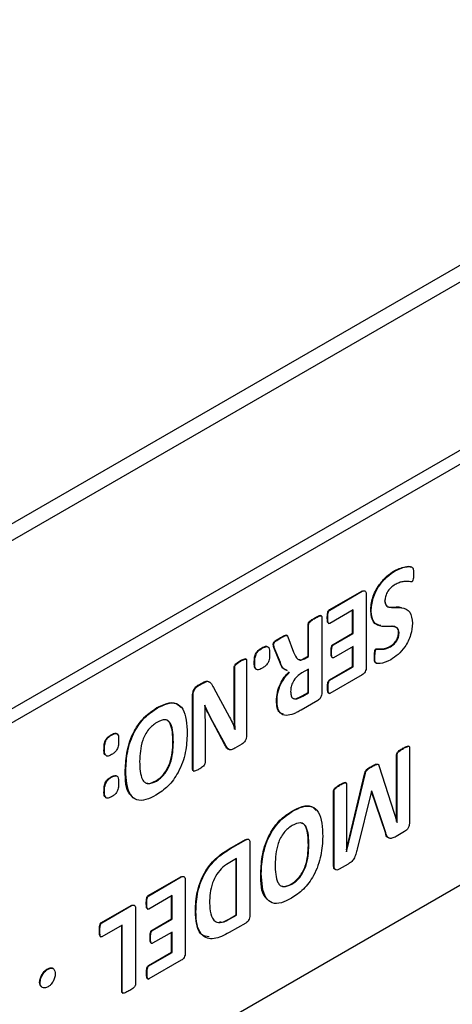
# Model space of a CAD drawing. Header units: inches. Extents: x 0 to 6721, y -3375 to 1330.
# Tile 17 of 196: x 464 to 483, y 926 to 969. Entities that reach past the tile are written whole.
import ezdxf

# ---------------------------------------------------------------- set-up
doc = ezdxf.new("R2010")
doc.units = ezdxf.units.IN
doc.header["$MEASUREMENT"] = 0

msp = doc.modelspace()

# ---------------------------------------------------------------- linework, layer by layer
at = {"color": 7, "linetype": 'Continuous', "lineweight": 25}
for p, q in [((388.405, 902.567), (749.029, 1110.7)), ((745.847, 1109.598), (391.587, 905.138)), ((511.441, 966.227), (394.769, 898.89)), ((511.971, 965.921), (395.299, 898.584)), ((395.299, 880.209), (511.971, 947.547)), ((480.147, 944.533), (480.126, 944.545)), ((477.269, 942.831), (478.691, 943.652)), ((477.29, 942.819), (478.712, 943.64)), ((478.712, 943.64), (478.691, 943.652)), ((478.883, 943.505), (478.883, 940.331)), ((477.29, 942.819), (477.269, 942.831)), ((478.309, 942.828), (477.29, 942.24)), ((478.288, 941.813), (478.288, 942.816)), ((478.309, 941.801), (478.309, 942.828)), ((479.099, 942.771), (479.078, 942.783)), ((476.345, 940.81), (476.345, 942.197)), ((476.367, 942.184), (476.345, 942.197)), ((476.367, 940.798), (476.367, 942.184)), ((476.655, 942.469), (476.634, 942.482)), ((476.926, 942.563), (476.9, 942.579)), ((476.943, 942.517), (476.943, 939.211)), ((477.205, 942.48), (477.184, 942.492)), ((477.225, 942.251), (477.252, 942.235)), ((477.433, 941.319), (478.288, 941.813)), ((477.454, 941.307), (478.309, 941.801)), ((478.309, 941.801), (478.288, 941.813)), ((480.315, 941.827), (480.294, 941.839)), ((474.842, 941.31), (474.821, 941.323)), ((475.161, 941.607), (475.14, 941.619)), ((475.433, 941.707), (475.406, 941.723)), ((475.461, 941.657), (475.715, 940.99)), ((477.454, 941.307), (477.433, 941.319)), ((474.343, 941.155), (474.322, 941.167)), ((475.114, 940.541), (474.875, 941.12)), ((474.896, 941.108), (474.875, 941.12)), ((475.135, 940.528), (474.896, 941.108)), ((477.369, 940.976), (477.347, 940.988)), ((478.309, 941.235), (477.454, 940.741)), ((478.288, 940.358), (478.288, 941.222)), ((478.309, 940.346), (478.309, 941.235)), ((479.337, 941.119), (479.316, 941.132)), ((479.941, 941.22), (479.92, 941.233)), ((473.406, 940.594), (473.385, 940.607)), ((473.644, 940.673), (473.618, 940.689)), ((473.663, 940.621), (473.663, 937.349)), ((474.018, 940.525), (473.997, 940.538)), ((475.135, 940.528), (475.114, 940.541)), ((476.166, 940.707), (476.345, 940.81)), ((476.188, 940.695), (476.166, 940.707)), ((476.188, 940.695), (476.367, 940.798)), ((476.367, 940.798), (476.345, 940.81)), ((477.389, 940.752), (477.416, 940.737)), ((479.263, 940.775), (479.242, 940.788)), ((473.122, 938.429), (473.122, 940.334)), ((473.144, 940.322), (473.122, 940.334)), ((473.144, 938.417), (473.144, 940.322)), ((476.367, 940.244), (476.074, 940.074)), ((476.345, 939.223), (476.345, 940.231)), ((476.367, 939.211), (476.367, 940.244)), ((477.277, 939.775), (478.288, 940.358)), ((477.299, 939.763), (478.309, 940.346)), ((478.309, 940.346), (478.288, 940.358)), ((471.523, 939.521), (471.768, 939.662)), ((471.544, 939.509), (471.789, 939.65)), ((471.789, 939.65), (471.768, 939.662)), ((477.299, 939.763), (477.277, 939.775)), ((478.712, 939.999), (477.299, 939.183)), ((471.544, 939.509), (471.523, 939.521)), ((472.214, 939.433), (472.918, 938.138)), ((476.088, 939.074), (476.345, 939.223)), ((476.109, 939.062), (476.367, 939.211)), ((476.345, 939.223), (476.367, 939.211)), ((477.216, 939.428), (477.194, 939.44)), ((477.236, 939.193), (477.262, 939.178)), ((471.306, 935.858), (471.306, 939.131)), ((471.327, 939.118), (471.306, 939.131)), ((471.327, 935.846), (471.327, 939.118)), ((474.989, 938.849), (474.967, 938.861)), ((475.834, 938.958), (475.855, 938.946)), ((476.772, 938.879), (476.039, 938.456)), ((476.088, 939.074), (476.109, 939.062)), ((469.755, 938.535), (469.734, 938.548)), ((471.835, 938.666), (471.833, 938.665)), ((473.144, 938.417), (473.122, 938.429)), ((472.717, 936.943), (472.167, 937.957)), ((472.188, 937.944), (472.167, 937.957)), ((472.739, 936.931), (472.188, 937.944)), ((471.846, 937.854), (471.846, 936.146)), ((473.161, 937.608), (473.154, 937.612)), ((473.157, 937.606), (473.161, 937.608)), ((467.771, 937.362), (467.75, 937.374)), ((470.445, 937.058), (470.466, 937.046)), ((467.46, 936.76), (467.438, 936.773)), ((472.739, 936.931), (472.717, 936.943)), ((473.455, 936.965), (473.146, 936.787)), ((480.506, 936.777), (480.485, 936.79)), ((480.76, 936.864), (480.734, 936.879)), ((480.777, 936.816), (480.777, 933.572)), ((480.211, 933.59), (480.211, 936.513)), ((480.232, 936.501), (480.211, 936.513)), ((480.232, 933.539), (480.232, 936.501)), ((468.389, 935.82), (468.368, 935.832)), ((471.327, 935.846), (471.306, 935.858)), ((471.327, 935.806), (471.353, 935.791)), ((479.142, 935.99), (479.121, 936.003)), ((479.411, 936.076), (479.385, 936.091)), ((479.435, 936.039), (480.228, 933.537)), ((467.771, 935.522), (467.75, 935.534)), ((469.701, 935.365), (469.722, 935.353)), ((478.004, 935.273), (477.978, 935.289)), ((478.022, 932.349), (478.826, 935.711)), ((478.026, 932.266), (478.847, 935.699)), ((478.847, 935.699), (478.826, 935.711)), ((467.46, 934.923), (467.438, 934.935)), ((477.456, 931.679), (477.456, 934.923)), ((477.477, 934.911), (477.456, 934.923)), ((477.477, 931.667), (477.477, 934.911)), ((477.751, 935.187), (477.729, 935.199)), ((478.022, 935.225), (478.022, 932.263)), ((479.116, 934.907), (478.482, 932.376)), ((479.717, 933.108), (479.113, 934.895)), ((479.125, 934.912), (479.116, 934.907)), ((479.738, 933.096), (479.125, 934.912)), ((475.669, 934.034), (475.647, 934.046)), ((480.56, 933.151), (480.184, 932.934)), ((480.232, 933.539), (480.226, 933.543)), ((480.228, 933.537), (480.232, 933.539)), ((472.932, 932.414), (473.609, 932.805)), ((472.954, 932.402), (473.63, 932.792)), ((473.63, 932.792), (473.609, 932.805)), ((479.738, 933.096), (479.717, 933.108)), ((472.954, 932.402), (472.932, 932.414)), ((473.801, 932.658), (473.801, 929.484)), ((476.358, 932.557), (476.38, 932.544)), ((473.227, 931.975), (472.928, 931.802)), ((473.206, 929.511), (473.206, 931.962)), ((473.227, 929.499), (473.227, 931.975)), ((478.026, 932.266), (478.022, 932.268)), ((478.022, 932.263), (478.026, 932.266)), ((477.477, 931.667), (477.456, 931.679)), ((478.092, 931.727), (477.705, 931.504)), ((469.369, 930.357), (470.791, 931.178)), ((469.39, 930.345), (470.812, 931.166)), ((470.812, 931.166), (470.791, 931.178)), ((470.983, 931.031), (470.983, 927.857)), ((474.303, 931.318), (474.282, 931.33)), ((475.614, 930.864), (475.635, 930.852)), ((469.39, 930.345), (469.369, 930.357)), ((470.409, 930.354), (469.39, 929.766)), ((470.388, 929.339), (470.388, 930.342)), ((470.409, 929.327), (470.409, 930.354)), ((467.322, 929.176), (468.619, 929.925)), ((467.343, 929.164), (468.641, 929.913)), ((468.641, 929.913), (468.619, 929.925)), ((468.812, 929.778), (468.812, 926.472)), ((469.305, 930.006), (469.283, 930.018)), ((469.325, 929.777), (469.352, 929.761)), ((469.533, 928.845), (470.388, 929.339)), ((469.554, 928.833), (470.409, 929.327)), ((470.409, 929.327), (470.388, 929.339)), ((471.449, 929.659), (471.427, 929.671)), ((472.915, 929.343), (473.206, 929.511)), ((472.915, 929.343), (472.936, 929.331)), ((472.936, 929.331), (473.227, 929.499)), ((473.206, 929.511), (473.227, 929.499)), ((467.343, 929.164), (467.322, 929.176)), ((468.233, 929.067), (467.343, 928.554)), ((468.212, 926.15), (468.212, 929.055)), ((468.233, 926.138), (468.233, 929.067)), ((469.554, 928.833), (469.533, 928.845)), ((473.63, 929.152), (472.904, 928.733)), ((467.255, 928.804), (467.234, 928.816)), ((467.277, 928.564), (467.303, 928.548)), ((469.469, 928.502), (469.447, 928.515)), ((470.409, 928.761), (469.554, 928.267)), ((470.388, 927.884), (470.388, 928.749)), ((470.409, 927.872), (470.409, 928.761)), ((469.489, 928.278), (469.516, 928.263)), ((469.377, 927.301), (470.388, 927.884)), ((469.399, 927.289), (470.409, 927.872)), ((470.409, 927.872), (470.388, 927.884)), ((465.001, 927.143), (464.98, 927.156)), ((465.222, 927.161), (465.196, 927.176)), ((469.399, 927.289), (469.377, 927.301)), ((470.812, 927.525), (469.399, 926.709)), ((464.752, 926.889), (464.731, 926.901)), ((469.316, 926.954), (469.294, 926.966)), ((469.336, 926.719), (469.362, 926.704)), ((464.649, 926.556), (464.628, 926.569)), ((464.753, 926.337), (464.731, 926.349)), ((468.233, 926.138), (468.212, 926.15)), ((468.23, 926.105), (468.257, 926.089))]:
    msp.add_line(p, q, dxfattribs=at)
for points, knots in [([(479.078, 942.783), (479.092, 942.969), (479.121, 943.34), (479.405, 943.903), (479.766, 944.308), (480.006, 944.466), (480.126, 944.545)], [0, 0, 0, 0, 0.279871, 0.558804, 0.779156, 1, 1, 1, 1]), ([(479.099, 942.771), (479.113, 942.957), (479.142, 943.327), (479.427, 943.891), (479.787, 944.295), (480.027, 944.454), (480.147, 944.533)], [0, 0, 0, 0, 0.279871, 0.558804, 0.779156, 1, 1, 1, 1]), ([(480.126, 944.545), (480.304, 944.624), (480.533, 944.726), (480.755, 944.739), (480.801, 944.721), (480.81, 944.717)], [0, 0, 0, 0, 0.745354, 0.955187, 1, 1, 1, 1]), ([(480.147, 944.533), (480.328, 944.617), (480.56, 944.725), (480.797, 944.718), (480.913, 944.697), (480.948, 944.563), (480.948, 944.461), (480.948, 944.41)], [0, 0, 0, 0, 0.499358, 0.639938, 0.750239, 0.874443, 1, 1, 1, 1]), ([(480.948, 944.41), (480.947, 944.351), (480.945, 944.262), (480.933, 944.159), (480.915, 944.109), (480.901, 944.086), (480.884, 944.065), (480.871, 944.056), (480.865, 944.052)], [0, 0, 0, 0, 0.500033, 0.749752, 0.812215, 0.874921, 0.937404, 1, 1, 1, 1]), ([(480.145, 943.935), (480.081, 943.893), (479.954, 943.809), (479.794, 943.609), (479.708, 943.392), (479.7, 943.272), (479.696, 943.211)], [0, 0, 0, 0, 0.2804899, 0.5596323, 0.7795619, 1, 1, 1, 1]), ([(480.865, 944.052), (480.789, 944.06), (480.665, 944.073), (480.482, 944.066), (480.316, 944.027), (480.202, 943.965), (480.145, 943.935)], [0, 0, 0, 0, 0.338594, 0.559224, 0.77954, 1, 1, 1, 1]), ([(478.712, 943.64), (478.74, 943.652), (478.796, 943.676), (478.858, 943.648), (478.881, 943.58), (478.882, 943.53), (478.883, 943.505)], [0, 0, 0, 0, 0.279616, 0.55809, 0.778957, 1, 1, 1, 1]), ([(479.675, 943.224), (479.695, 943.141), (479.737, 942.973), (480.031, 942.925), (480.296, 942.996), (480.428, 942.922), (480.44, 942.915)], [0, 0, 0, 0, 0.233629, 0.471925, 0.950135, 1, 1, 1, 1]), ([(479.696, 943.211), (479.716, 943.128), (479.757, 942.96), (480.057, 942.921), (480.428, 942.956), (480.84, 942.799), (480.879, 942.43), (480.899, 942.246)], [0, 0, 0, 0, 0.123236, 0.248934, 0.501184, 0.75075, 1, 1, 1, 1]), ([(477.184, 942.492), (477.185, 942.548), (477.186, 942.632), (477.204, 942.737), (477.232, 942.802), (477.257, 942.822), (477.269, 942.831)], [0, 0, 0, 0, 0.501138, 0.75101, 0.875752, 1, 1, 1, 1]), ([(477.205, 942.48), (477.206, 942.536), (477.207, 942.62), (477.225, 942.725), (477.254, 942.79), (477.278, 942.809), (477.29, 942.819)], [0, 0, 0, 0, 0.501138, 0.75101, 0.875752, 1, 1, 1, 1]), ([(479.519, 942.143), (479.397, 942.175), (479.136, 942.245), (479.098, 942.596), (479.078, 942.783)], [0, 0, 0, 0, 0.468009, 1, 1, 1, 1]), ([(480.315, 941.827), (480.312, 941.874), (480.304, 941.966), (480.208, 942.075), (479.96, 942.119), (479.58, 942.075), (479.165, 942.223), (479.121, 942.588), (479.099, 942.771)], [0, 0, 0, 0, 0.0626376, 0.1252788, 0.2506657, 0.5023478, 0.7514864, 1, 1, 1, 1]), ([(476.345, 942.197), (476.348, 942.214), (476.352, 942.25), (476.399, 942.318), (476.495, 942.397), (476.579, 942.448), (476.634, 942.482)], [0, 0, 0, 0, 0.124257, 0.248875, 0.498975, 1, 1, 1, 1]), ([(476.367, 942.184), (476.369, 942.202), (476.373, 942.237), (476.421, 942.306), (476.516, 942.385), (476.6, 942.436), (476.655, 942.469)], [0, 0, 0, 0, 0.124257, 0.248875, 0.498975, 1, 1, 1, 1]), ([(476.634, 942.482), (476.689, 942.511), (476.771, 942.554), (476.867, 942.592), (476.894, 942.578), (476.901, 942.574)], [0, 0, 0, 0, 0.600174, 0.899396, 1, 1, 1, 1]), ([(476.655, 942.469), (476.711, 942.5), (476.794, 942.545), (476.89, 942.577), (476.937, 942.563), (476.941, 942.532), (476.943, 942.517)], [0, 0, 0, 0, 0.5009316, 0.7506748, 0.8752035, 1, 1, 1, 1]), ([(477.229, 942.251), (477.223, 942.255), (477.201, 942.27), (477.187, 942.358), (477.185, 942.438), (477.184, 942.492)], [0, 0, 0, 0, 0.108688, 0.405313, 1, 1, 1, 1]), ([(477.29, 942.24), (477.278, 942.236), (477.254, 942.228), (477.225, 942.259), (477.207, 942.343), (477.206, 942.425), (477.205, 942.48)], [0, 0, 0, 0, 0.1239504, 0.2487566, 0.4987672, 1, 1, 1, 1]), ([(480.899, 942.246), (480.886, 942.078), (480.861, 941.742), (480.606, 941.228), (480.276, 940.864), (480.059, 940.72), (479.95, 940.649)], [0, 0, 0, 0, 0.279974, 0.55888, 0.779156, 1, 1, 1, 1]), ([(479.92, 941.233), (479.973, 941.268), (480.08, 941.338), (480.213, 941.507), (480.284, 941.688), (480.291, 941.789), (480.294, 941.839)], [0, 0, 0, 0, 0.280532, 0.55977, 0.779536, 1, 1, 1, 1]), ([(479.941, 941.22), (479.995, 941.256), (480.101, 941.326), (480.234, 941.494), (480.305, 941.676), (480.312, 941.777), (480.315, 941.827)], [0, 0, 0, 0, 0.280532, 0.55977, 0.779536, 1, 1, 1, 1]), ([(480.294, 941.839), (480.29, 941.886), (480.283, 941.979), (480.187, 942.087), (480.079, 942.11), (480.003, 942.112), (480.001, 942.112)], [0, 0, 0, 0, 0.245851, 0.491716, 0.983855, 1, 1, 1, 1]), ([(474.821, 941.323), (474.821, 941.341), (474.822, 941.37), (474.844, 941.41), (474.886, 941.457), (474.986, 941.531), (475.079, 941.584), (475.14, 941.619)], [0, 0, 0, 0, 0.124484, 0.187011, 0.249637, 0.499532, 1, 1, 1, 1]), ([(474.875, 941.12), (474.861, 941.155), (474.837, 941.217), (474.826, 941.29), (474.821, 941.323)], [0, 0, 0, 0, 0.560452, 1, 1, 1, 1]), ([(474.842, 941.31), (474.843, 941.329), (474.844, 941.357), (474.865, 941.397), (474.907, 941.445), (475.008, 941.519), (475.1, 941.572), (475.161, 941.607)], [0, 0, 0, 0, 0.124484, 0.187011, 0.249637, 0.499532, 1, 1, 1, 1]), ([(474.896, 941.108), (474.882, 941.143), (474.858, 941.204), (474.847, 941.278), (474.842, 941.31)], [0, 0, 0, 0, 0.560452, 1, 1, 1, 1]), ([(475.14, 941.619), (475.196, 941.651), (475.28, 941.699), (475.381, 941.74), (475.403, 941.721), (475.407, 941.718)], [0, 0, 0, 0, 0.624721, 0.934899, 1, 1, 1, 1]), ([(475.161, 941.607), (475.218, 941.64), (475.304, 941.69), (475.408, 941.726), (475.447, 941.697), (475.456, 941.67), (475.461, 941.657)], [0, 0, 0, 0, 0.501192, 0.750037, 0.874453, 1, 1, 1, 1]), ([(477.347, 940.988), (477.348, 941.043), (477.35, 941.125), (477.368, 941.228), (477.397, 941.292), (477.421, 941.31), (477.433, 941.319)], [0, 0, 0, 0, 0.501303, 0.751226, 0.876035, 1, 1, 1, 1]), ([(473.997, 940.538), (473.998, 940.61), (474.001, 940.712), (474.032, 940.853), (474.084, 940.973), (474.193, 941.087), (474.279, 941.141), (474.322, 941.167)], [0, 0, 0, 0, 0.314059, 0.437625, 0.560768, 0.779543, 1, 1, 1, 1]), ([(474.018, 940.525), (474.02, 940.598), (474.022, 940.699), (474.054, 940.84), (474.105, 940.961), (474.214, 941.075), (474.3, 941.128), (474.343, 941.155)], [0, 0, 0, 0, 0.314059, 0.437625, 0.560768, 0.779543, 1, 1, 1, 1]), ([(474.322, 941.167), (474.358, 941.186), (474.429, 941.223), (474.533, 941.256), (474.574, 941.217), (474.593, 941.2)], [0, 0, 0, 0, 0.353764, 0.706772, 1, 1, 1, 1]), ([(474.667, 940.917), (474.666, 940.853), (474.663, 940.725), (474.611, 940.51), (474.469, 940.363), (474.382, 940.31), (474.339, 940.283)], [0, 0, 0, 0, 0.281688, 0.558961, 0.778623, 1, 1, 1, 1]), ([(474.343, 941.155), (474.379, 941.174), (474.451, 941.212), (474.558, 941.242), (474.667, 941.163), (474.667, 941.019), (474.667, 940.917)], [0, 0, 0, 0, 0.187742, 0.375083, 0.560439, 1, 1, 1, 1]), ([(475.715, 940.99), (475.761, 940.865), (475.826, 940.691), (476.024, 940.617), (476.133, 940.669), (476.188, 940.695)], [0, 0, 0, 0, 0.560445, 0.780071, 1, 1, 1, 1]), ([(477.393, 940.752), (477.387, 940.756), (477.366, 940.771), (477.351, 940.856), (477.349, 940.936), (477.347, 940.988)], [0, 0, 0, 0, 0.106695, 0.403884, 1, 1, 1, 1]), ([(477.369, 940.976), (477.37, 941.031), (477.371, 941.113), (477.389, 941.216), (477.418, 941.279), (477.442, 941.298), (477.454, 941.307)], [0, 0, 0, 0, 0.501303, 0.751226, 0.876035, 1, 1, 1, 1]), ([(477.454, 940.741), (477.442, 940.737), (477.418, 940.729), (477.389, 940.759), (477.371, 940.841), (477.369, 940.922), (477.369, 940.976)], [0, 0, 0, 0, 0.123987, 0.248876, 0.498764, 1, 1, 1, 1]), ([(479.242, 940.788), (479.242, 940.845), (479.243, 940.93), (479.254, 941.028), (479.269, 941.076), (479.281, 941.099), (479.297, 941.119), (479.31, 941.128), (479.316, 941.132)], [0, 0, 0, 0, 0.499955, 0.749609, 0.812308, 0.874934, 0.937233, 1, 1, 1, 1]), ([(479.263, 940.775), (479.264, 940.832), (479.265, 940.918), (479.275, 941.016), (479.29, 941.064), (479.302, 941.087), (479.319, 941.107), (479.331, 941.115), (479.337, 941.119)], [0, 0, 0, 0, 0.499955, 0.749609, 0.812308, 0.874934, 0.937233, 1, 1, 1, 1]), ([(479.316, 941.132), (479.38, 941.128), (479.487, 941.123), (479.64, 941.129), (479.777, 941.157), (479.872, 941.208), (479.92, 941.233)], [0, 0, 0, 0, 0.338934, 0.559277, 0.77979, 1, 1, 1, 1]), ([(479.337, 941.119), (479.402, 941.116), (479.508, 941.111), (479.661, 941.117), (479.798, 941.145), (479.894, 941.195), (479.941, 941.22)], [0, 0, 0, 0, 0.338934, 0.559277, 0.77979, 1, 1, 1, 1]), ([(473.122, 940.334), (473.124, 940.35), (473.127, 940.382), (473.166, 940.449), (473.256, 940.529), (473.333, 940.575), (473.385, 940.607)], [0, 0, 0, 0, 0.124632, 0.24932, 0.498872, 1, 1, 1, 1]), ([(473.144, 940.322), (473.145, 940.338), (473.148, 940.37), (473.187, 940.437), (473.277, 940.517), (473.354, 940.563), (473.406, 940.594)], [0, 0, 0, 0, 0.124632, 0.24932, 0.498872, 1, 1, 1, 1]), ([(473.385, 940.607), (473.435, 940.633), (473.51, 940.673), (473.597, 940.704), (473.616, 940.687), (473.619, 940.684)], [0, 0, 0, 0, 0.62787, 0.940189, 1, 1, 1, 1]), ([(473.406, 940.594), (473.457, 940.622), (473.533, 940.665), (473.622, 940.689), (473.659, 940.664), (473.661, 940.636), (473.663, 940.621)], [0, 0, 0, 0, 0.50112, 0.750391, 0.874861, 1, 1, 1, 1]), ([(474.106, 940.226), (474.081, 940.239), (473.993, 940.285), (473.995, 940.432), (473.997, 940.538)], [0, 0, 0, 0, 0.288848, 1, 1, 1, 1]), ([(474.339, 940.283), (474.303, 940.264), (474.232, 940.226), (474.125, 940.198), (474.018, 940.281), (474.018, 940.424), (474.018, 940.525)], [0, 0, 0, 0, 0.187714, 0.374931, 0.560493, 1, 1, 1, 1]), ([(475.419, 940.185), (475.355, 940.212), (475.212, 940.274), (475.149, 940.446), (475.114, 940.541)], [0, 0, 0, 0, 0.446536, 1, 1, 1, 1]), ([(475.44, 940.172), (475.376, 940.2), (475.233, 940.262), (475.17, 940.433), (475.135, 940.528)], [0, 0, 0, 0, 0.446536, 1, 1, 1, 1]), ([(475.946, 940.668), (475.966, 940.66), (476.027, 940.634), (476.11, 940.678), (476.166, 940.707)], [0, 0, 0, 0, 0.326694, 1, 1, 1, 1]), ([(479.349, 940.501), (479.319, 940.507), (479.254, 940.52), (479.242, 940.654), (479.242, 940.743), (479.242, 940.788)], [0, 0, 0, 0, 0.3047454, 0.6509599, 1, 1, 1, 1]), ([(479.95, 940.649), (479.791, 940.576), (479.591, 940.485), (479.38, 940.48), (479.277, 940.504), (479.263, 940.641), (479.263, 940.73), (479.263, 940.775)], [0, 0, 0, 0, 0.499675, 0.62529, 0.749709, 0.874346, 1, 1, 1, 1]), ([(474.967, 938.861), (474.973, 938.979), (474.985, 939.216), (475.111, 939.582), (475.301, 939.895), (475.445, 940.049), (475.517, 940.126)], [0, 0, 0, 0, 0.280191, 0.559575, 0.779571, 1, 1, 1, 1]), ([(474.989, 938.849), (474.995, 938.967), (475.007, 939.203), (475.133, 939.57), (475.322, 939.883), (475.466, 940.037), (475.538, 940.114)], [0, 0, 0, 0, 0.280191, 0.559575, 0.779571, 1, 1, 1, 1]), ([(476.074, 940.074), (476.003, 940.029), (475.861, 939.937), (475.686, 939.709), (475.595, 939.468), (475.587, 939.335), (475.583, 939.268)], [0, 0, 0, 0, 0.280366, 0.559262, 0.779324, 1, 1, 1, 1]), ([(478.883, 940.331), (478.882, 940.298), (478.88, 940.232), (478.841, 940.127), (478.778, 940.044), (478.734, 940.014), (478.712, 939.999)], [0, 0, 0, 0, 0.28093, 0.559512, 0.779614, 1, 1, 1, 1]), ([(471.768, 939.662), (471.83, 939.695), (471.937, 939.751), (472.005, 939.696), (472.035, 939.672)], [0, 0, 0, 0, 0.569816, 1, 1, 1, 1]), ([(471.789, 939.65), (471.85, 939.68), (471.97, 939.74), (472.118, 939.633), (472.177, 939.509), (472.214, 939.433)], [0, 0, 0, 0, 0.279148, 0.558067, 1, 1, 1, 1]), ([(477.194, 939.44), (477.195, 939.495), (477.197, 939.578), (477.215, 939.681), (477.242, 939.746), (477.266, 939.765), (477.277, 939.775)], [0, 0, 0, 0, 0.50122, 0.751223, 0.87614, 1, 1, 1, 1]), ([(477.216, 939.428), (477.217, 939.483), (477.218, 939.566), (477.236, 939.669), (477.263, 939.733), (477.287, 939.753), (477.299, 939.763)], [0, 0, 0, 0, 0.50122, 0.751223, 0.87614, 1, 1, 1, 1]), ([(471.306, 939.131), (471.309, 939.171), (471.315, 939.251), (471.367, 939.375), (471.444, 939.469), (471.497, 939.503), (471.523, 939.521)], [0, 0, 0, 0, 0.280099, 0.559344, 0.779284, 1, 1, 1, 1]), ([(471.327, 939.118), (471.33, 939.159), (471.336, 939.239), (471.389, 939.363), (471.465, 939.456), (471.518, 939.491), (471.544, 939.509)], [0, 0, 0, 0, 0.280099, 0.559344, 0.779284, 1, 1, 1, 1]), ([(475.583, 939.268), (475.586, 939.212), (475.592, 939.099), (475.648, 938.98), (475.744, 938.93), (475.818, 938.941), (475.855, 938.946)], [0, 0, 0, 0, 0.280342, 0.559928, 0.779697, 1, 1, 1, 1]), ([(476.943, 939.211), (476.942, 939.178), (476.94, 939.112), (476.901, 939.007), (476.838, 938.924), (476.794, 938.894), (476.772, 938.879)], [0, 0, 0, 0, 0.28093, 0.559512, 0.779614, 1, 1, 1, 1]), ([(477.24, 939.193), (477.233, 939.198), (477.211, 939.216), (477.198, 939.305), (477.196, 939.386), (477.194, 939.44)], [0, 0, 0, 0, 0.117992, 0.411727, 1, 1, 1, 1]), ([(477.299, 939.183), (477.293, 939.18), (477.28, 939.174), (477.259, 939.177), (477.235, 939.204), (477.218, 939.291), (477.217, 939.373), (477.216, 939.428)], [0, 0, 0, 0, 0.062682, 0.125175, 0.249689, 0.499565, 1, 1, 1, 1]), ([(469.734, 938.548), (469.882, 938.623), (470.177, 938.774), (470.573, 938.805), (470.722, 938.639), (470.787, 938.567)], [0, 0, 0, 0, 0.362669, 0.723905, 1, 1, 1, 1]), ([(469.755, 938.535), (469.904, 938.612), (470.201, 938.765), (470.617, 938.781), (471.027, 938.409), (471.052, 937.834), (471.07, 937.431)], [0, 0, 0, 0, 0.187484, 0.374228, 0.560877, 1, 1, 1, 1]), ([(475.268, 938.28), (475.211, 938.295), (475.08, 938.329), (474.984, 938.558), (474.973, 938.76), (474.967, 938.861)], [0, 0, 0, 0, 0.275063, 0.637156, 1, 1, 1, 1]), ([(475.724, 938.293), (475.61, 938.258), (475.383, 938.188), (475.127, 938.292), (475.004, 938.542), (474.994, 938.746), (474.989, 938.849)], [0, 0, 0, 0, 0.280322, 0.559199, 0.779371, 1, 1, 1, 1]), ([(475.647, 938.993), (475.672, 938.975), (475.724, 938.94), (475.796, 938.952), (475.834, 938.958)], [0, 0, 0, 0, 0.478767, 1, 1, 1, 1]), ([(475.834, 938.958), (475.881, 938.974), (475.965, 939.003), (476.05, 939.052), (476.088, 939.074)], [0, 0, 0, 0, 0.559759, 1, 1, 1, 1]), ([(475.855, 938.946), (475.902, 938.962), (475.986, 938.991), (476.071, 939.04), (476.109, 939.062)], [0, 0, 0, 0, 0.559759, 1, 1, 1, 1]), ([(468.368, 935.832), (468.38, 936.103), (468.404, 936.643), (468.689, 937.495), (469.193, 938.187), (469.553, 938.427), (469.734, 938.548)], [0, 0, 0, 0, 0.281019, 0.560269, 0.779723, 1, 1, 1, 1]), ([(468.389, 935.82), (468.401, 936.091), (468.426, 936.631), (468.71, 937.482), (469.214, 938.175), (469.575, 938.415), (469.755, 938.535)], [0, 0, 0, 0, 0.281019, 0.560269, 0.779723, 1, 1, 1, 1]), ([(471.833, 938.665), (471.837, 938.515), (471.846, 938.247), (471.846, 937.974), (471.846, 937.854)], [0, 0, 0, 0, 0.559995, 1, 1, 1, 1]), ([(472.167, 937.957), (472.098, 938.088), (471.982, 938.309), (471.876, 938.542), (471.833, 938.636)], [0, 0, 0, 0, 0.594471, 1, 1, 1, 1]), ([(472.188, 937.944), (472.119, 938.076), (471.996, 938.311), (471.884, 938.558), (471.835, 938.666)], [0, 0, 0, 0, 0.559987, 1, 1, 1, 1]), ([(473.14, 937.62), (473.134, 937.77), (473.124, 938.037), (473.123, 938.309), (473.122, 938.429)], [0, 0, 0, 0, 0.559997, 1, 1, 1, 1]), ([(473.161, 937.608), (473.155, 937.758), (473.145, 938.025), (473.144, 938.297), (473.144, 938.417)], [0, 0, 0, 0, 0.559997, 1, 1, 1, 1]), ([(476.039, 938.456), (475.98, 938.423), (475.875, 938.363), (475.77, 938.315), (475.724, 938.293)], [0, 0, 0, 0, 0.560019, 1, 1, 1, 1]), ([(469.737, 937.914), (469.61, 937.823), (469.418, 937.687), (469.227, 937.378), (469.02, 936.892), (469.005, 936.512), (468.994, 936.208)], [0, 0, 0, 0, 0.24887, 0.374522, 0.500251, 1, 1, 1, 1]), ([(470.466, 937.046), (470.459, 937.341), (470.451, 937.711), (470.258, 937.982), (470.061, 938.066), (469.866, 937.974), (469.737, 937.914)], [0, 0, 0, 0, 0.500075, 0.625582, 0.750964, 1, 1, 1, 1]), ([(470.445, 937.058), (470.437, 937.35), (470.426, 937.715), (470.246, 937.99), (470.155, 938.016), (470.115, 938.027)], [0, 0, 0, 0, 0.691855, 0.865495, 1, 1, 1, 1]), ([(472.918, 938.138), (472.967, 938.042), (473.053, 937.872), (473.125, 937.687), (473.157, 937.606)], [0, 0, 0, 0, 0.559996, 1, 1, 1, 1]), ([(467.75, 937.374), (467.784, 937.393), (467.853, 937.43), (467.952, 937.456), (467.988, 937.418), (468.004, 937.401)], [0, 0, 0, 0, 0.364217, 0.726679, 1, 1, 1, 1]), ([(467.438, 936.773), (467.44, 936.833), (467.442, 936.955), (467.496, 937.156), (467.626, 937.3), (467.708, 937.349), (467.75, 937.374)], [0, 0, 0, 0, 0.28145, 0.559583, 0.778767, 1, 1, 1, 1]), ([(467.46, 936.76), (467.461, 936.821), (467.463, 936.942), (467.517, 937.144), (467.647, 937.288), (467.729, 937.337), (467.771, 937.362)], [0, 0, 0, 0, 0.28145, 0.559583, 0.778767, 1, 1, 1, 1]), ([(467.771, 937.362), (467.806, 937.381), (467.875, 937.419), (467.979, 937.442), (468.08, 937.357), (468.078, 937.216), (468.077, 937.117)], [0, 0, 0, 0, 0.187685, 0.374465, 0.560336, 1, 1, 1, 1]), ([(468.077, 937.117), (468.076, 937.056), (468.075, 936.935), (468.027, 936.732), (467.895, 936.587), (467.812, 936.537), (467.771, 936.512)], [0, 0, 0, 0, 0.281773, 0.559777, 0.778767, 1, 1, 1, 1]), ([(469.701, 935.365), (469.763, 935.405), (469.888, 935.485), (470.064, 935.671), (470.207, 935.896), (470.419, 936.378), (470.433, 936.756), (470.445, 937.058)], [0, 0, 0, 0, 0.125519, 0.250765, 0.376171, 0.501614, 1, 1, 1, 1]), ([(471.07, 937.431), (471.057, 937.161), (471.032, 936.624), (470.743, 935.777), (470.24, 935.092), (469.882, 934.854), (469.702, 934.734)], [0, 0, 0, 0, 0.280946, 0.560152, 0.779717, 1, 1, 1, 1]), ([(469.722, 935.353), (469.784, 935.393), (469.909, 935.472), (470.085, 935.659), (470.229, 935.883), (470.44, 936.366), (470.455, 936.744), (470.466, 937.046)], [0, 0, 0, 0, 0.125519, 0.250765, 0.376171, 0.501614, 1, 1, 1, 1]), ([(473.663, 937.349), (473.661, 937.31), (473.657, 937.232), (473.606, 937.11), (473.532, 937.017), (473.48, 936.982), (473.455, 936.965)], [0, 0, 0, 0, 0.280628, 0.559441, 0.779537, 1, 1, 1, 1]), ([(467.497, 936.496), (467.49, 936.501), (467.428, 936.546), (467.434, 936.666), (467.438, 936.773)], [0, 0, 0, 0, 0.109499, 1, 1, 1, 1]), ([(467.771, 936.512), (467.735, 936.493), (467.665, 936.454), (467.56, 936.431), (467.461, 936.522), (467.46, 936.662), (467.46, 936.76)], [0, 0, 0, 0, 0.187587, 0.374378, 0.560457, 1, 1, 1, 1]), ([(472.897, 936.749), (472.877, 936.753), (472.786, 936.767), (472.748, 936.866), (472.717, 936.943)], [0, 0, 0, 0, 0.220828, 1, 1, 1, 1]), ([(473.146, 936.787), (473.092, 936.757), (472.985, 936.699), (472.826, 936.747), (472.772, 936.861), (472.739, 936.931)], [0, 0, 0, 0, 0.280455, 0.5587, 1, 1, 1, 1]), ([(480.211, 936.513), (480.213, 936.53), (480.216, 936.563), (480.258, 936.631), (480.351, 936.707), (480.431, 936.757), (480.485, 936.79)], [0, 0, 0, 0, 0.124479, 0.248796, 0.499013, 1, 1, 1, 1]), ([(480.232, 936.501), (480.234, 936.518), (480.237, 936.551), (480.279, 936.619), (480.373, 936.695), (480.453, 936.744), (480.506, 936.777)], [0, 0, 0, 0, 0.124479, 0.248796, 0.499013, 1, 1, 1, 1]), ([(480.485, 936.79), (480.537, 936.817), (480.615, 936.858), (480.706, 936.893), (480.729, 936.878), (480.734, 936.874)], [0, 0, 0, 0, 0.611846, 0.917018, 1, 1, 1, 1]), ([(480.506, 936.777), (480.559, 936.806), (480.638, 936.849), (480.73, 936.878), (480.773, 936.86), (480.776, 936.831), (480.777, 936.816)], [0, 0, 0, 0, 0.501012, 0.750903, 0.875391, 1, 1, 1, 1]), ([(468.994, 936.208), (469.002, 935.916), (469.012, 935.55), (469.208, 935.288), (469.403, 935.207), (469.594, 935.295), (469.722, 935.353)], [0, 0, 0, 0, 0.499985, 0.6256085, 0.7510653, 1, 1, 1, 1]), ([(468.636, 934.726), (468.614, 934.743), (468.367, 934.935), (468.367, 935.405), (468.368, 935.832)], [0, 0, 0, 0, 0.0912375, 1, 1, 1, 1]), ([(469.702, 934.734), (469.555, 934.659), (469.261, 934.507), (468.848, 934.492), (468.44, 934.856), (468.41, 935.422), (468.389, 935.82)], [0, 0, 0, 0, 0.187526, 0.374319, 0.561047, 1, 1, 1, 1]), ([(471.331, 935.807), (471.325, 935.811), (471.309, 935.82), (471.307, 935.844), (471.306, 935.858)], [0, 0, 0, 0, 0.41357, 1, 1, 1, 1]), ([(471.579, 935.871), (471.529, 935.841), (471.453, 935.798), (471.367, 935.78), (471.332, 935.805), (471.329, 935.832), (471.327, 935.846)], [0, 0, 0, 0, 0.501496, 0.75043, 0.875251, 1, 1, 1, 1]), ([(471.846, 936.146), (471.845, 936.129), (471.841, 936.096), (471.8, 936.03), (471.711, 935.947), (471.632, 935.901), (471.579, 935.871)], [0, 0, 0, 0, 0.124799, 0.249538, 0.498864, 1, 1, 1, 1]), ([(478.826, 935.711), (478.831, 935.73), (478.84, 935.766), (478.883, 935.836), (478.98, 935.924), (479.065, 935.971), (479.121, 936.003)], [0, 0, 0, 0, 0.125092, 0.249983, 0.49909, 1, 1, 1, 1]), ([(478.847, 935.699), (478.852, 935.717), (478.861, 935.754), (478.904, 935.824), (479.001, 935.912), (479.086, 935.959), (479.142, 935.99)], [0, 0, 0, 0, 0.125092, 0.249983, 0.49909, 1, 1, 1, 1]), ([(479.121, 936.003), (479.176, 936.033), (479.259, 936.079), (479.352, 936.105), (479.379, 936.091), (479.386, 936.087)], [0, 0, 0, 0, 0.598165, 0.896291, 1, 1, 1, 1]), ([(479.142, 935.99), (479.198, 936.022), (479.281, 936.07), (479.375, 936.091), (479.42, 936.075), (479.43, 936.051), (479.435, 936.039)], [0, 0, 0, 0, 0.500622, 0.750132, 0.875077, 1, 1, 1, 1]), ([(467.438, 934.935), (467.439, 934.996), (467.442, 935.116), (467.497, 935.317), (467.626, 935.461), (467.708, 935.509), (467.75, 935.534)], [0, 0, 0, 0, 0.281485, 0.55967, 0.778764, 1, 1, 1, 1]), ([(467.46, 934.923), (467.461, 934.984), (467.463, 935.104), (467.518, 935.305), (467.648, 935.448), (467.73, 935.497), (467.771, 935.522)], [0, 0, 0, 0, 0.281485, 0.55967, 0.778764, 1, 1, 1, 1]), ([(467.75, 935.534), (467.784, 935.553), (467.853, 935.59), (467.951, 935.616), (467.987, 935.578), (468.003, 935.562)], [0, 0, 0, 0, 0.364732, 0.727753, 1, 1, 1, 1]), ([(467.771, 935.522), (467.805, 935.541), (467.875, 935.579), (467.978, 935.602), (468.079, 935.518), (468.078, 935.378), (468.077, 935.279)], [0, 0, 0, 0, 0.187659, 0.374437, 0.560548, 1, 1, 1, 1]), ([(469.304, 935.27), (469.315, 935.265), (469.42, 935.219), (469.569, 935.296), (469.701, 935.365)], [0, 0, 0, 0, 0.1089639, 1, 1, 1, 1]), ([(477.729, 935.199), (477.781, 935.227), (477.859, 935.267), (477.951, 935.303), (477.973, 935.287), (477.978, 935.284)], [0, 0, 0, 0, 0.612099, 0.917188, 1, 1, 1, 1]), ([(467.498, 934.657), (467.491, 934.662), (467.428, 934.708), (467.434, 934.828), (467.438, 934.935)], [0, 0, 0, 0, 0.113716, 1, 1, 1, 1]), ([(467.771, 934.671), (467.735, 934.652), (467.665, 934.615), (467.56, 934.593), (467.461, 934.683), (467.46, 934.824), (467.46, 934.923)], [0, 0, 0, 0, 0.187564, 0.37434, 0.560597, 1, 1, 1, 1]), ([(468.077, 935.279), (468.076, 935.218), (468.075, 935.097), (468.026, 934.895), (467.895, 934.747), (467.812, 934.697), (467.771, 934.671)], [0, 0, 0, 0, 0.281785, 0.559748, 0.778755, 1, 1, 1, 1]), ([(477.456, 934.923), (477.457, 934.94), (477.46, 934.973), (477.503, 935.041), (477.596, 935.118), (477.676, 935.167), (477.729, 935.199)], [0, 0, 0, 0, 0.124582, 0.249094, 0.498971, 1, 1, 1, 1]), ([(477.477, 934.911), (477.478, 934.928), (477.481, 934.961), (477.525, 935.028), (477.617, 935.105), (477.697, 935.154), (477.751, 935.187)], [0, 0, 0, 0, 0.124582, 0.249094, 0.498971, 1, 1, 1, 1]), ([(477.751, 935.187), (477.803, 935.216), (477.883, 935.259), (477.975, 935.288), (478.017, 935.269), (478.02, 935.24), (478.022, 935.225)], [0, 0, 0, 0, 0.500957, 0.750651, 0.87514, 1, 1, 1, 1]), ([(474.282, 931.33), (474.294, 931.602), (474.318, 932.142), (474.603, 932.993), (475.106, 933.686), (475.467, 933.926), (475.647, 934.046)], [0, 0, 0, 0, 0.28102, 0.560271, 0.779722, 1, 1, 1, 1]), ([(474.303, 931.318), (474.315, 931.589), (474.339, 932.13), (474.624, 932.981), (475.128, 933.674), (475.488, 933.914), (475.669, 934.034)], [0, 0, 0, 0, 0.28102, 0.560271, 0.779722, 1, 1, 1, 1]), ([(475.647, 934.046), (475.795, 934.122), (476.09, 934.272), (476.487, 934.304), (476.636, 934.137), (476.7, 934.065)], [0, 0, 0, 0, 0.362671, 0.723903, 1, 1, 1, 1]), ([(475.669, 934.034), (475.817, 934.111), (476.114, 934.264), (476.531, 934.28), (476.94, 933.908), (476.965, 933.333), (476.983, 932.929)], [0, 0, 0, 0, 0.187486, 0.374228, 0.56088, 1, 1, 1, 1]), ([(480.777, 933.572), (480.775, 933.53), (480.771, 933.446), (480.723, 933.313), (480.644, 933.208), (480.588, 933.17), (480.56, 933.151)], [0, 0, 0, 0, 0.280731, 0.559938, 0.779618, 1, 1, 1, 1]), ([(475.651, 933.412), (475.523, 933.322), (475.331, 933.185), (475.14, 932.877), (474.933, 932.391), (474.919, 932.01), (474.907, 931.706)], [0, 0, 0, 0, 0.248865, 0.374516, 0.500244, 1, 1, 1, 1]), ([(476.38, 932.544), (476.373, 932.84), (476.364, 933.21), (476.171, 933.481), (475.974, 933.564), (475.78, 933.473), (475.651, 933.412)], [0, 0, 0, 0, 0.500067, 0.6255837, 0.7509704, 1, 1, 1, 1]), ([(476.358, 932.557), (476.35, 932.849), (476.34, 933.214), (476.16, 933.489), (476.069, 933.514), (476.029, 933.526)], [0, 0, 0, 0, 0.691845, 0.865497, 1, 1, 1, 1]), ([(473.63, 932.792), (473.658, 932.805), (473.714, 932.829), (473.776, 932.8), (473.799, 932.733), (473.8, 932.683), (473.801, 932.658)], [0, 0, 0, 0, 0.279626, 0.558074, 0.778949, 1, 1, 1, 1]), ([(476.983, 932.929), (476.971, 932.66), (476.946, 932.122), (476.656, 931.275), (476.153, 930.591), (475.795, 930.352), (475.616, 930.233)], [0, 0, 0, 0, 0.280947, 0.560146, 0.779715, 1, 1, 1, 1]), ([(479.882, 932.877), (479.865, 932.877), (479.764, 932.881), (479.738, 933.005), (479.717, 933.108)], [0, 0, 0, 0, 0.171748, 1, 1, 1, 1]), ([(480.184, 932.934), (480.124, 932.901), (480.005, 932.836), (479.807, 932.851), (479.764, 933.003), (479.738, 933.096)], [0, 0, 0, 0, 0.281582, 0.560397, 1, 1, 1, 1]), ([(471.427, 929.671), (471.438, 929.953), (471.461, 930.512), (471.804, 931.414), (472.373, 932.063), (472.745, 932.297), (472.932, 932.414)], [0, 0, 0, 0, 0.281008, 0.559396, 0.779004, 1, 1, 1, 1]), ([(471.449, 929.659), (471.46, 929.94), (471.482, 930.5), (471.825, 931.401), (472.394, 932.051), (472.767, 932.285), (472.954, 932.402)], [0, 0, 0, 0, 0.281008, 0.559396, 0.779004, 1, 1, 1, 1]), ([(475.614, 930.864), (475.677, 930.904), (475.802, 930.983), (475.978, 931.169), (476.121, 931.394), (476.332, 931.877), (476.347, 932.255), (476.358, 932.557)], [0, 0, 0, 0, 0.12552, 0.2507663, 0.3761614, 0.5016042, 1, 1, 1, 1]), ([(475.635, 930.852), (475.698, 930.892), (475.823, 930.971), (475.999, 931.157), (476.142, 931.382), (476.354, 931.865), (476.368, 932.243), (476.38, 932.544)], [0, 0, 0, 0, 0.12552, 0.2507663, 0.3761614, 0.5016042, 1, 1, 1, 1]), ([(478.482, 932.376), (478.465, 932.306), (478.433, 932.166), (478.354, 931.962), (478.222, 931.807), (478.136, 931.754), (478.092, 931.727)], [0, 0, 0, 0, 0.280965, 0.56051, 0.779559, 1, 1, 1, 1]), ([(472.928, 931.802), (472.827, 931.738), (472.626, 931.612), (472.347, 931.293), (472.076, 930.723), (472.057, 930.315), (472.043, 930.028)], [0, 0, 0, 0, 0.187545, 0.3741, 0.560804, 1, 1, 1, 1]), ([(474.907, 931.706), (474.915, 931.414), (474.925, 931.049), (475.121, 930.787), (475.316, 930.706), (475.508, 930.793), (475.635, 930.852)], [0, 0, 0, 0, 0.499988, 0.625611, 0.751062, 1, 1, 1, 1]), ([(477.507, 931.506), (477.503, 931.507), (477.476, 931.517), (477.462, 931.586), (477.458, 931.648), (477.456, 931.679)], [0, 0, 0, 0, 0.081412, 0.540285, 1, 1, 1, 1]), ([(477.705, 931.504), (477.668, 931.485), (477.594, 931.449), (477.513, 931.485), (477.481, 931.57), (477.478, 931.635), (477.477, 931.667)], [0, 0, 0, 0, 0.2802718, 0.5582695, 0.778932, 1, 1, 1, 1]), ([(470.812, 931.166), (470.84, 931.178), (470.896, 931.203), (470.958, 931.174), (470.98, 931.106), (470.982, 931.056), (470.983, 931.031)], [0, 0, 0, 0, 0.279626, 0.558074, 0.778949, 1, 1, 1, 1]), ([(474.55, 930.224), (474.527, 930.242), (474.28, 930.433), (474.281, 930.903), (474.282, 931.33)], [0, 0, 0, 0, 0.091243, 1, 1, 1, 1]), ([(475.616, 930.233), (475.468, 930.157), (475.174, 930.006), (474.762, 929.99), (474.353, 930.354), (474.324, 930.921), (474.303, 931.318)], [0, 0, 0, 0, 0.187525, 0.374315, 0.561048, 1, 1, 1, 1]), ([(475.217, 930.768), (475.229, 930.763), (475.334, 930.717), (475.482, 930.795), (475.614, 930.864)], [0, 0, 0, 0, 0.108963, 1, 1, 1, 1]), ([(469.283, 930.018), (469.284, 930.074), (469.286, 930.158), (469.304, 930.263), (469.332, 930.328), (469.357, 930.348), (469.369, 930.357)], [0, 0, 0, 0, 0.501093, 0.751023, 0.875767, 1, 1, 1, 1]), ([(469.305, 930.006), (469.306, 930.062), (469.307, 930.146), (469.325, 930.251), (469.354, 930.316), (469.378, 930.335), (469.39, 930.345)], [0, 0, 0, 0, 0.501093, 0.751023, 0.875767, 1, 1, 1, 1]), ([(468.641, 929.913), (468.669, 929.925), (468.725, 929.949), (468.787, 929.921), (468.809, 929.853), (468.811, 929.803), (468.812, 929.778)], [0, 0, 0, 0, 0.279626, 0.558074, 0.778949, 1, 1, 1, 1]), ([(469.329, 929.777), (469.323, 929.781), (469.301, 929.797), (469.287, 929.884), (469.285, 929.965), (469.283, 930.018)], [0, 0, 0, 0, 0.108714, 0.405336, 1, 1, 1, 1]), ([(469.39, 929.766), (469.378, 929.762), (469.354, 929.754), (469.325, 929.785), (469.307, 929.869), (469.306, 929.951), (469.305, 930.006)], [0, 0, 0, 0, 0.123946, 0.248774, 0.498784, 1, 1, 1, 1]), ([(472.043, 930.028), (472.051, 929.863), (472.066, 929.533), (472.252, 929.196), (472.588, 929.148), (472.82, 929.27), (472.936, 929.331)], [0, 0, 0, 0, 0.28105, 0.559987, 0.779395, 1, 1, 1, 1]), ([(472.028, 928.548), (471.906, 928.567), (471.632, 928.61), (471.459, 929.083), (471.438, 929.475), (471.427, 929.671)], [0, 0, 0, 0, 0.285832, 0.642337, 1, 1, 1, 1]), ([(472.904, 928.733), (472.676, 928.616), (472.223, 928.384), (471.697, 928.557), (471.476, 929.062), (471.458, 929.46), (471.449, 929.659)], [0, 0, 0, 0, 0.280472, 0.558471, 0.778878, 1, 1, 1, 1]), ([(472.483, 929.211), (472.512, 929.204), (472.637, 929.176), (472.795, 929.271), (472.915, 929.343)], [0, 0, 0, 0, 0.234743, 1, 1, 1, 1]), ([(473.801, 929.484), (473.8, 929.451), (473.798, 929.385), (473.759, 929.279), (473.696, 929.197), (473.652, 929.167), (473.63, 929.152)], [0, 0, 0, 0, 0.280915, 0.559514, 0.779626, 1, 1, 1, 1]), ([(467.234, 928.816), (467.235, 928.876), (467.237, 928.965), (467.256, 929.076), (467.28, 929.135), (467.303, 929.163), (467.316, 929.172), (467.322, 929.176)], [0, 0, 0, 0, 0.500258, 0.750123, 0.874812, 0.937259, 1, 1, 1, 1]), ([(467.255, 928.804), (467.257, 928.863), (467.259, 928.952), (467.277, 929.064), (467.301, 929.123), (467.324, 929.151), (467.337, 929.16), (467.343, 929.164)], [0, 0, 0, 0, 0.500258, 0.750123, 0.874812, 0.937259, 1, 1, 1, 1]), ([(469.447, 928.515), (469.448, 928.569), (469.45, 928.651), (469.467, 928.755), (469.497, 928.818), (469.521, 928.836), (469.533, 928.845)], [0, 0, 0, 0, 0.5013208, 0.7511907, 0.8760469, 1, 1, 1, 1]), ([(467.281, 928.564), (467.275, 928.568), (467.252, 928.584), (467.239, 928.677), (467.236, 928.761), (467.234, 928.816)], [0, 0, 0, 0, 0.107646, 0.404805, 1, 1, 1, 1]), ([(467.343, 928.554), (467.331, 928.549), (467.306, 928.54), (467.276, 928.573), (467.258, 928.662), (467.257, 928.747), (467.255, 928.804)], [0, 0, 0, 0, 0.123841, 0.248589, 0.498813, 1, 1, 1, 1]), ([(469.493, 928.278), (469.487, 928.282), (469.466, 928.297), (469.451, 928.383), (469.449, 928.462), (469.447, 928.515)], [0, 0, 0, 0, 0.106696, 0.403878, 1, 1, 1, 1]), ([(469.469, 928.502), (469.469, 928.557), (469.471, 928.639), (469.489, 928.742), (469.518, 928.806), (469.542, 928.824), (469.554, 928.833)], [0, 0, 0, 0, 0.5013208, 0.7511907, 0.8760469, 1, 1, 1, 1]), ([(469.554, 928.267), (469.542, 928.263), (469.518, 928.255), (469.489, 928.285), (469.471, 928.367), (469.469, 928.448), (469.469, 928.502)], [0, 0, 0, 0, 0.124004, 0.248892, 0.498769, 1, 1, 1, 1]), ([(470.983, 927.857), (470.982, 927.824), (470.98, 927.758), (470.941, 927.653), (470.878, 927.57), (470.834, 927.54), (470.812, 927.525)], [0, 0, 0, 0, 0.280924, 0.55953, 0.779647, 1, 1, 1, 1]), ([(464.731, 926.901), (464.772, 926.962), (464.845, 927.072), (464.939, 927.13), (464.98, 927.156)], [0, 0, 0, 0, 0.558207, 1, 1, 1, 1]), ([(464.752, 926.889), (464.793, 926.95), (464.867, 927.06), (464.96, 927.118), (465.001, 927.143)], [0, 0, 0, 0, 0.558207, 1, 1, 1, 1]), ([(464.98, 927.156), (465.027, 927.177), (465.111, 927.216), (465.173, 927.186), (465.201, 927.173)], [0, 0, 0, 0, 0.5594758, 1, 1, 1, 1]), ([(465.001, 927.143), (465.048, 927.165), (465.132, 927.204), (465.194, 927.174), (465.222, 927.161)], [0, 0, 0, 0, 0.5594758, 1, 1, 1, 1]), ([(465.222, 927.161), (465.25, 927.131), (465.3, 927.076), (465.305, 926.979), (465.307, 926.936)], [0, 0, 0, 0, 0.559174, 1, 1, 1, 1]), ([(469.294, 926.966), (469.295, 927.022), (469.297, 927.104), (469.315, 927.208), (469.342, 927.272), (469.365, 927.291), (469.377, 927.301)], [0, 0, 0, 0, 0.501253, 0.751244, 0.876173, 1, 1, 1, 1]), ([(469.316, 926.954), (469.316, 927.009), (469.318, 927.092), (469.336, 927.195), (469.363, 927.259), (469.387, 927.279), (469.399, 927.289)], [0, 0, 0, 0, 0.501253, 0.751244, 0.876173, 1, 1, 1, 1]), ([(464.628, 926.569), (464.635, 926.63), (464.649, 926.74), (464.706, 926.852), (464.731, 926.901)], [0, 0, 0, 0, 0.558457, 1, 1, 1, 1]), ([(464.649, 926.556), (464.657, 926.618), (464.67, 926.728), (464.727, 926.839), (464.752, 926.889)], [0, 0, 0, 0, 0.558457, 1, 1, 1, 1]), ([(465.307, 926.936), (465.303, 926.876), (465.296, 926.768), (465.242, 926.655), (465.217, 926.605)], [0, 0, 0, 0, 0.559823, 1, 1, 1, 1]), ([(469.34, 926.719), (469.333, 926.724), (469.311, 926.742), (469.298, 926.831), (469.296, 926.912), (469.294, 926.966)], [0, 0, 0, 0, 0.118045, 0.411721, 1, 1, 1, 1]), ([(469.399, 926.709), (469.392, 926.706), (469.38, 926.7), (469.359, 926.703), (469.335, 926.73), (469.318, 926.817), (469.317, 926.899), (469.316, 926.954)], [0, 0, 0, 0, 0.062657, 0.125203, 0.249719, 0.49955, 1, 1, 1, 1]), ([(464.731, 926.349), (464.699, 926.376), (464.641, 926.425), (464.632, 926.525), (464.628, 926.569)], [0, 0, 0, 0, 0.559745, 1, 1, 1, 1]), ([(464.753, 926.337), (464.72, 926.364), (464.663, 926.413), (464.653, 926.513), (464.649, 926.556)], [0, 0, 0, 0, 0.559745, 1, 1, 1, 1]), ([(465.001, 926.374), (464.949, 926.347), (464.856, 926.299), (464.784, 926.325), (464.753, 926.337)], [0, 0, 0, 0, 0.560911, 1, 1, 1, 1]), ([(465.217, 926.605), (465.182, 926.55), (465.119, 926.452), (465.037, 926.398), (465.001, 926.374)], [0, 0, 0, 0, 0.5587987, 1, 1, 1, 1]), ([(468.812, 926.472), (468.809, 926.454), (468.805, 926.419), (468.758, 926.35), (468.661, 926.272), (468.578, 926.221), (468.522, 926.186)], [0, 0, 0, 0, 0.124244, 0.248797, 0.498961, 1, 1, 1, 1]), ([(468.235, 926.106), (468.231, 926.107), (468.215, 926.112), (468.214, 926.134), (468.212, 926.15)], [0, 0, 0, 0, 0.260571, 1, 1, 1, 1]), ([(468.522, 926.186), (468.467, 926.156), (468.383, 926.112), (468.287, 926.079), (468.24, 926.093), (468.236, 926.123), (468.233, 926.138)], [0, 0, 0, 0, 0.501032, 0.751309, 0.875754, 1, 1, 1, 1])]:
    msp.add_open_spline(points, degree=3, knots=knots, dxfattribs=at)

doc.saveas('drawing.dxf')
